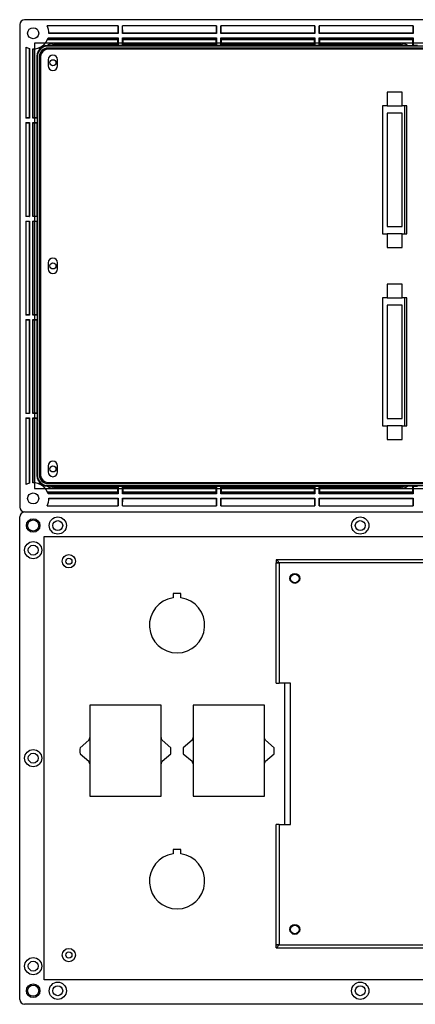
# Model space of a CAD drawing. Header units: millimetres. Extents: x 7099 to 9560, y -2357 to -1635.
# Tile 66 of 85: x 8370 to 8531, y -2149 to -1749. Entities that reach past the tile are written whole.
import ezdxf

# ---------------------------------------------------------------- set-up
doc = ezdxf.new("R2010")
doc.units = ezdxf.units.MM
doc.header["$LTSCALE"] = 3

msp = doc.modelspace()

# ---------------------------------------------------------------- linework, layer by layer
at = {"linetype": 'Continuous', "lineweight": 30}
for p, q in [((8370.44, -1751.22), (8370.44, -1947.22)), ((8768.44, -1749.22), (8372.44, -1749.22)), ((8410.44, -1751.72), (8381.59, -1751.72)), ((8410.36, -1751.72), (8410.35, -1754.73)), ((8410.44, -1751.72), (8410.44, -1754.82)), ((8450.44, -1751.72), (8412.24, -1751.72)), ((8412.24, -1754.82), (8412.24, -1751.72)), ((8412.33, -1754.73), (8412.32, -1751.72)), ((8450.36, -1751.72), (8450.35, -1754.73)), ((8450.44, -1751.72), (8450.44, -1754.82)), ((8490.44, -1751.72), (8452.24, -1751.72)), ((8452.24, -1754.82), (8452.24, -1751.72)), ((8452.33, -1754.73), (8452.32, -1751.72)), ((8490.36, -1751.72), (8490.35, -1754.73)), ((8490.44, -1751.72), (8490.44, -1754.82)), ((8530.44, -1751.72), (8492.24, -1751.72)), ((8492.24, -1754.82), (8492.24, -1751.72)), ((8492.33, -1754.73), (8492.32, -1751.72)), ((8530.36, -1751.72), (8530.35, -1754.73)), ((8530.44, -1751.72), (8530.44, -1754.82)), ((8410.35, -1754.73), (8382.34, -1754.73)), ((8410.44, -1754.82), (8382.34, -1754.82)), ((8410.35, -1754.73), (8410.44, -1754.82)), ((8412.33, -1754.73), (8412.24, -1754.82)), ((8450.44, -1754.82), (8412.24, -1754.82)), ((8450.35, -1754.73), (8412.33, -1754.73)), ((8450.35, -1754.73), (8450.44, -1754.82)), ((8452.33, -1754.73), (8452.24, -1754.82)), ((8490.44, -1754.82), (8452.24, -1754.82)), ((8490.35, -1754.73), (8452.33, -1754.73)), ((8490.35, -1754.73), (8490.44, -1754.82)), ((8492.33, -1754.73), (8492.24, -1754.82)), ((8530.44, -1754.82), (8492.24, -1754.82)), ((8530.35, -1754.73), (8492.33, -1754.73)), ((8530.35, -1754.73), (8530.44, -1754.82)), ((8381.72, -1759.73), (8381.94, -1759.72)), ((8381.83, -1757.22), (8410.35, -1757.22)), ((8381.94, -1759.72), (8381.94, -1759.94)), ((8758.94, -1759.94), (8381.94, -1759.94)), ((8382.02, -1756.72), (8410.35, -1756.72)), ((8382.05, -1756.62), (8410.44, -1756.62)), ((8410.38, -1759.74), (8382.94, -1759.74)), ((8385.1, -1759.06), (8384.85, -1758.81)), ((8384.85, -1758.81), (8410.35, -1758.81)), ((8385.94, -1759.01), (8410.38, -1759.01)), ((8410.35, -1756.72), (8410.44, -1756.62)), ((8410.35, -1756.72), (8410.35, -1757.22)), ((8410.35, -1758.81), (8410.35, -1757.22)), ((8410.35, -1759.01), (8410.35, -1758.81)), ((8410.38, -1759.01), (8410.38, -1759.74)), ((8410.44, -1759.77), (8410.38, -1759.74)), ((8410.44, -1756.62), (8410.44, -1759.77)), ((8412.24, -1759.77), (8410.44, -1759.77)), ((8412.24, -1756.62), (8450.44, -1756.62)), ((8412.24, -1759.77), (8412.24, -1756.62)), ((8412.34, -1756.72), (8412.24, -1756.62)), ((8412.3, -1759.74), (8412.24, -1759.77)), ((8412.3, -1759.74), (8412.3, -1759.01)), ((8412.3, -1759.01), (8450.38, -1759.01)), ((8450.38, -1759.74), (8412.3, -1759.74)), ((8412.34, -1758.81), (8412.33, -1759.01)), ((8412.34, -1757.22), (8412.34, -1756.72)), ((8412.34, -1756.72), (8450.35, -1756.72)), ((8412.34, -1757.22), (8412.34, -1758.81)), ((8412.34, -1757.22), (8450.35, -1757.22)), ((8412.34, -1758.81), (8450.35, -1758.81)), ((8450.35, -1756.72), (8450.44, -1756.62)), ((8450.35, -1756.72), (8450.35, -1757.22)), ((8450.35, -1758.81), (8450.35, -1757.22)), ((8450.35, -1759.01), (8450.35, -1758.81)), ((8450.38, -1759.01), (8450.38, -1759.74)), ((8450.44, -1759.77), (8450.38, -1759.74)), ((8450.44, -1756.62), (8450.44, -1759.77)), ((8452.24, -1759.77), (8450.44, -1759.77)), ((8452.24, -1756.62), (8490.44, -1756.62)), ((8452.24, -1759.77), (8452.24, -1756.62)), ((8452.34, -1756.72), (8452.24, -1756.62)), ((8452.3, -1759.74), (8452.24, -1759.77)), ((8452.3, -1759.74), (8452.3, -1759.01)), ((8452.3, -1759.01), (8490.38, -1759.01)), ((8490.38, -1759.74), (8452.3, -1759.74)), ((8452.34, -1758.81), (8452.33, -1759.01)), ((8452.34, -1756.72), (8490.35, -1756.72)), ((8452.34, -1757.22), (8452.34, -1756.72)), ((8452.34, -1757.22), (8452.34, -1758.81)), ((8452.34, -1757.22), (8490.35, -1757.22)), ((8452.34, -1758.81), (8490.35, -1758.81)), ((8490.35, -1756.72), (8490.44, -1756.62)), ((8490.35, -1756.72), (8490.35, -1757.22)), ((8490.35, -1758.81), (8490.35, -1757.22)), ((8490.35, -1759.01), (8490.35, -1758.81)), ((8490.38, -1759.01), (8490.38, -1759.74)), ((8490.44, -1759.77), (8490.38, -1759.74)), ((8490.44, -1756.62), (8490.44, -1759.77)), ((8492.24, -1759.77), (8490.44, -1759.77)), ((8492.24, -1756.62), (8530.44, -1756.62)), ((8492.24, -1759.77), (8492.24, -1756.62)), ((8492.34, -1756.72), (8492.24, -1756.62)), ((8492.3, -1759.74), (8492.24, -1759.77)), ((8492.3, -1759.74), (8492.3, -1759.01)), ((8492.3, -1759.01), (8523.94, -1759.01)), ((8526.94, -1759.74), (8492.3, -1759.74)), ((8492.34, -1758.81), (8492.33, -1759.01)), ((8492.34, -1756.72), (8530.35, -1756.72)), ((8492.34, -1757.22), (8492.34, -1756.72)), ((8492.34, -1757.22), (8492.34, -1758.81)), ((8492.34, -1757.22), (8530.35, -1757.22)), ((8492.34, -1758.81), (8525.03, -1758.81)), ((8525.03, -1758.81), (8524.78, -1759.06)), ((8528.15, -1759.72), (8530.35, -1759.72)), ((8530.35, -1756.72), (8530.44, -1756.62)), ((8530.35, -1756.72), (8530.35, -1757.22)), ((8530.35, -1759.72), (8530.35, -1757.22)), ((8530.44, -1759.77), (8530.35, -1759.72)), ((8530.44, -1756.62), (8530.44, -1759.77)), ((8532.24, -1759.77), (8530.44, -1759.77)), ((8372.94, -1760.37), (8372.94, -1789.22)), ((8374.44, -1760.94), (8374.44, -1789.22)), ((8375.84, -1789.22), (8375.84, -1761.12)), ((8375.93, -1789.13), (8375.93, -1761.12)), ((8378.44, -1761.39), (8378.44, -1760.61)), ((8758.94, -1760.75), (8381.94, -1760.75)), ((8381.94, -1760.75), (8381.94, -1760.79)), ((8758.94, -1760.79), (8381.94, -1760.79)), ((8758.94, -1761.22), (8381.94, -1761.22)), ((8377.44, -1764.22), (8377.66, -1764.22)), ((8377.44, -1764.22), (8377.44, -1789.13)), ((8377.66, -1764.22), (8377.66, -1934.22)), ((8378.47, -1764.22), (8378.47, -1934.22)), ((8378.47, -1764.22), (8378.51, -1764.22)), ((8378.51, -1764.22), (8378.51, -1934.22)), ((8378.94, -1764.22), (8378.94, -1934.22)), ((8382.04, -1765.47), (8382.04, -1767.97)), ((8385.84, -1767.97), (8385.84, -1765.47)), ((8519.94, -1778.72), (8519.94, -1784.22)), ((8525.94, -1778.72), (8519.94, -1778.72)), ((8525.94, -1784.22), (8525.94, -1778.72)), ((8519.94, -1784.22), (8517.94, -1784.22)), ((8517.94, -1784.22), (8517.94, -1836.22)), ((8519.94, -1784.22), (8525.94, -1784.22)), ((8519.94, -1787.22), (8519.94, -1833.22)), ((8525.94, -1787.22), (8519.94, -1787.22)), ((8527.94, -1784.22), (8525.94, -1784.22)), ((8525.94, -1833.22), (8525.94, -1787.22)), ((8526.99, -1784.22), (8526.99, -1836.22)), ((8527.94, -1836.22), (8527.94, -1784.22)), ((8374.35, -1789.13), (8372.94, -1789.14)), ((8374.44, -1789.22), (8372.94, -1789.22)), ((8372.94, -1791.02), (8374.44, -1791.02)), ((8372.94, -1791.02), (8372.94, -1829.22)), ((8372.94, -1791.1), (8374.35, -1791.11)), ((8374.35, -1789.13), (8374.44, -1789.22)), ((8374.35, -1791.11), (8374.44, -1791.02)), ((8374.35, -1791.11), (8374.35, -1829.13)), ((8374.44, -1791.02), (8374.44, -1829.22)), ((8375.93, -1789.13), (8375.84, -1789.22)), ((8377.49, -1789.22), (8375.84, -1789.22)), ((8375.84, -1791.02), (8377.49, -1791.02)), ((8375.84, -1829.22), (8375.84, -1791.02)), ((8375.93, -1791.11), (8375.84, -1791.02)), ((8377.44, -1789.13), (8375.93, -1789.13)), ((8375.93, -1829.13), (8375.93, -1791.11)), ((8375.93, -1791.11), (8377.44, -1791.12)), ((8377.44, -1789.13), (8377.49, -1789.22)), ((8377.49, -1791.02), (8377.44, -1791.12)), ((8377.44, -1791.12), (8377.44, -1829.13)), ((8377.49, -1789.22), (8377.49, -1791.02)), ((8374.35, -1829.13), (8372.94, -1829.14)), ((8374.44, -1829.22), (8372.94, -1829.22)), ((8372.94, -1831.02), (8374.44, -1831.02)), ((8372.94, -1831.02), (8372.94, -1869.22)), ((8372.94, -1831.1), (8374.35, -1831.11)), ((8374.35, -1829.13), (8374.44, -1829.22)), ((8374.35, -1831.11), (8374.44, -1831.02)), ((8374.35, -1831.11), (8374.35, -1869.13)), ((8374.44, -1831.02), (8374.44, -1869.22)), ((8375.93, -1829.13), (8375.84, -1829.22)), ((8377.49, -1829.22), (8375.84, -1829.22)), ((8375.84, -1831.02), (8377.49, -1831.02)), ((8375.84, -1869.22), (8375.84, -1831.02)), ((8375.93, -1831.11), (8375.84, -1831.02)), ((8377.44, -1829.13), (8375.93, -1829.13)), ((8375.93, -1831.11), (8377.44, -1831.12)), ((8375.93, -1869.13), (8375.93, -1831.11)), ((8377.44, -1829.13), (8377.49, -1829.22)), ((8377.49, -1831.02), (8377.44, -1831.12)), ((8377.44, -1831.12), (8377.44, -1869.13)), ((8377.49, -1829.22), (8377.49, -1831.02)), ((8519.94, -1833.22), (8525.94, -1833.22)), ((8517.94, -1836.22), (8519.94, -1836.22)), ((8519.94, -1836.22), (8519.94, -1841.72)), ((8525.94, -1836.22), (8519.94, -1836.22)), ((8525.94, -1836.22), (8527.94, -1836.22)), ((8525.94, -1841.72), (8525.94, -1836.22)), ((8519.94, -1841.72), (8525.94, -1841.72)), ((8382.04, -1847.97), (8382.04, -1850.47)), ((8385.84, -1850.47), (8385.84, -1847.97)), ((8519.94, -1856.72), (8519.94, -1862.22)), ((8525.94, -1856.72), (8519.94, -1856.72)), ((8525.94, -1862.22), (8525.94, -1856.72)), ((8519.94, -1862.22), (8517.94, -1862.22)), ((8517.94, -1862.22), (8517.94, -1914.22)), ((8519.94, -1862.22), (8525.94, -1862.22)), ((8527.94, -1862.22), (8525.94, -1862.22)), ((8526.99, -1862.22), (8526.99, -1914.22)), ((8527.94, -1914.22), (8527.94, -1862.22)), ((8519.94, -1865.22), (8519.94, -1911.22)), ((8525.94, -1865.22), (8519.94, -1865.22)), ((8525.94, -1911.22), (8525.94, -1865.22)), ((8374.35, -1869.13), (8372.94, -1869.14)), ((8374.44, -1869.22), (8372.94, -1869.22)), ((8372.94, -1871.02), (8374.44, -1871.02)), ((8372.94, -1871.02), (8372.94, -1909.22)), ((8372.94, -1871.1), (8374.35, -1871.11)), ((8374.35, -1869.13), (8374.44, -1869.22)), ((8374.35, -1871.11), (8374.44, -1871.02)), ((8374.35, -1871.11), (8374.35, -1909.13)), ((8374.44, -1871.02), (8374.44, -1909.22)), ((8375.93, -1869.13), (8375.84, -1869.22)), ((8377.49, -1869.22), (8375.84, -1869.22)), ((8375.84, -1871.02), (8377.49, -1871.02)), ((8375.84, -1909.22), (8375.84, -1871.02)), ((8375.93, -1871.11), (8375.84, -1871.02)), ((8377.44, -1869.13), (8375.93, -1869.13)), ((8375.93, -1871.11), (8377.44, -1871.12)), ((8375.93, -1909.13), (8375.93, -1871.11)), ((8377.44, -1869.13), (8377.49, -1869.22)), ((8377.49, -1871.02), (8377.44, -1871.12)), ((8377.44, -1871.12), (8377.44, -1909.13)), ((8377.49, -1869.22), (8377.49, -1871.02)), ((8374.35, -1909.13), (8372.94, -1909.14)), ((8374.44, -1909.22), (8372.94, -1909.22)), ((8372.94, -1911.02), (8374.44, -1911.02)), ((8372.94, -1911.02), (8372.94, -1938.07)), ((8372.94, -1911.1), (8374.35, -1911.11)), ((8374.35, -1909.13), (8374.44, -1909.22)), ((8374.35, -1911.11), (8374.44, -1911.02)), ((8374.35, -1911.11), (8374.35, -1937.52)), ((8374.44, -1911.02), (8374.44, -1937.5)), ((8375.93, -1909.13), (8375.84, -1909.22)), ((8377.49, -1909.22), (8375.84, -1909.22)), ((8375.84, -1911.02), (8377.49, -1911.02)), ((8375.84, -1937.32), (8375.84, -1911.02)), ((8375.93, -1911.11), (8375.84, -1911.02)), ((8377.44, -1909.13), (8375.93, -1909.13)), ((8375.93, -1937.32), (8375.93, -1911.11)), ((8375.93, -1911.11), (8377.44, -1911.12)), ((8377.44, -1909.13), (8377.49, -1909.22)), ((8377.49, -1911.02), (8377.44, -1911.12)), ((8377.44, -1911.12), (8377.44, -1934.22)), ((8377.49, -1909.22), (8377.49, -1911.02)), ((8519.94, -1911.22), (8525.94, -1911.22)), ((8517.94, -1914.22), (8519.94, -1914.22)), ((8525.94, -1914.22), (8519.94, -1914.22)), ((8519.94, -1914.22), (8519.94, -1919.72)), ((8525.94, -1914.22), (8527.94, -1914.22)), ((8525.94, -1919.72), (8525.94, -1914.22)), ((8519.94, -1919.72), (8525.94, -1919.72)), ((8382.04, -1930.47), (8382.04, -1932.97)), ((8385.84, -1932.97), (8385.84, -1930.47)), ((8377.44, -1934.22), (8377.66, -1934.22)), ((8378.47, -1934.22), (8378.51, -1934.22)), ((8378.44, -1937.83), (8378.44, -1937.05)), ((8381.94, -1938.72), (8381.72, -1938.72)), ((8381.94, -1937.22), (8758.94, -1937.22)), ((8381.94, -1937.69), (8381.94, -1937.66)), ((8381.94, -1937.66), (8758.94, -1937.66)), ((8381.94, -1937.69), (8758.94, -1937.69)), ((8381.94, -1938.72), (8381.94, -1938.51)), ((8381.94, -1938.51), (8758.94, -1938.51)), ((8382.94, -1938.7), (8410.38, -1938.7)), ((8384.85, -1939.63), (8385.1, -1939.38)), ((8410.35, -1939.63), (8384.85, -1939.63)), ((8410.38, -1939.43), (8385.94, -1939.43)), ((8410.35, -1939.63), (8410.35, -1939.43)), ((8410.35, -1941.22), (8410.35, -1939.63)), ((8410.38, -1938.7), (8410.44, -1938.67)), ((8410.38, -1938.7), (8410.38, -1939.43)), ((8410.44, -1938.67), (8412.24, -1938.67)), ((8410.44, -1938.67), (8410.44, -1941.82)), ((8412.24, -1938.67), (8412.3, -1938.7)), ((8412.24, -1941.82), (8412.24, -1938.67)), ((8412.3, -1938.7), (8450.38, -1938.7)), ((8412.3, -1939.43), (8412.3, -1938.7)), ((8450.38, -1939.43), (8412.3, -1939.43)), ((8412.33, -1939.43), (8412.34, -1939.63)), ((8412.34, -1939.63), (8412.34, -1941.22)), ((8450.35, -1939.63), (8412.34, -1939.63)), ((8450.35, -1939.63), (8450.35, -1939.43)), ((8450.35, -1941.22), (8450.35, -1939.63)), ((8450.38, -1938.7), (8450.44, -1938.67)), ((8450.38, -1938.7), (8450.38, -1939.43)), ((8450.44, -1938.67), (8452.24, -1938.67)), ((8450.44, -1938.67), (8450.44, -1941.82)), ((8452.24, -1938.67), (8452.3, -1938.7)), ((8452.24, -1941.82), (8452.24, -1938.67)), ((8452.3, -1938.7), (8490.38, -1938.7)), ((8452.3, -1939.43), (8452.3, -1938.7)), ((8490.38, -1939.43), (8452.3, -1939.43)), ((8452.33, -1939.43), (8452.34, -1939.63)), ((8452.34, -1939.63), (8452.34, -1941.22)), ((8490.35, -1939.63), (8452.34, -1939.63)), ((8490.35, -1939.63), (8490.35, -1939.43)), ((8490.35, -1941.22), (8490.35, -1939.63)), ((8490.38, -1938.7), (8490.44, -1938.67)), ((8490.38, -1938.7), (8490.38, -1939.43)), ((8490.44, -1938.67), (8492.24, -1938.67)), ((8490.44, -1938.67), (8490.44, -1941.82)), ((8492.24, -1938.67), (8492.3, -1938.7)), ((8492.24, -1941.82), (8492.24, -1938.67)), ((8492.3, -1938.7), (8526.94, -1938.7)), ((8492.3, -1939.43), (8492.3, -1938.7)), ((8523.94, -1939.43), (8492.3, -1939.43)), ((8492.33, -1939.43), (8492.34, -1939.63)), ((8492.34, -1939.63), (8492.34, -1941.22)), ((8525.03, -1939.63), (8492.34, -1939.63)), ((8524.78, -1939.38), (8525.03, -1939.63)), ((8530.35, -1938.72), (8528.15, -1938.72)), ((8530.35, -1938.72), (8530.44, -1938.67)), ((8530.35, -1941.22), (8530.35, -1938.72)), ((8530.44, -1938.67), (8532.24, -1938.67)), ((8530.44, -1938.67), (8530.44, -1941.82)), ((8410.35, -1941.22), (8381.83, -1941.22)), ((8410.44, -1941.82), (8382.05, -1941.82)), ((8382.34, -1943.62), (8410.44, -1943.62)), ((8410.35, -1941.22), (8410.35, -1941.72)), ((8410.35, -1941.72), (8410.44, -1941.82)), ((8410.35, -1943.71), (8410.44, -1943.62)), ((8410.35, -1943.71), (8410.36, -1946.72)), ((8410.44, -1943.62), (8410.44, -1946.72)), ((8412.34, -1941.72), (8412.24, -1941.82)), ((8450.44, -1941.82), (8412.24, -1941.82)), ((8412.24, -1943.62), (8450.44, -1943.62)), ((8412.24, -1946.72), (8412.24, -1943.62)), ((8412.33, -1943.71), (8412.24, -1943.62)), ((8412.32, -1946.72), (8412.33, -1943.71)), ((8412.33, -1943.71), (8450.35, -1943.71)), ((8412.34, -1941.72), (8412.34, -1941.22)), ((8450.35, -1941.22), (8412.34, -1941.22)), ((8450.35, -1941.72), (8412.34, -1941.72)), ((8450.35, -1941.22), (8450.35, -1941.72)), ((8450.35, -1941.72), (8450.44, -1941.82)), ((8450.35, -1943.71), (8450.44, -1943.62)), ((8450.35, -1943.71), (8450.36, -1946.72)), ((8450.44, -1943.62), (8450.44, -1946.72)), ((8452.34, -1941.72), (8452.24, -1941.82)), ((8490.44, -1941.82), (8452.24, -1941.82)), ((8452.24, -1943.62), (8490.44, -1943.62)), ((8452.24, -1946.72), (8452.24, -1943.62)), ((8452.33, -1943.71), (8452.24, -1943.62)), ((8452.32, -1946.72), (8452.33, -1943.71)), ((8452.33, -1943.71), (8490.35, -1943.71)), ((8452.34, -1941.72), (8452.34, -1941.22)), ((8490.35, -1941.22), (8452.34, -1941.22)), ((8490.35, -1941.72), (8452.34, -1941.72)), ((8490.35, -1941.22), (8490.35, -1941.72)), ((8490.35, -1941.72), (8490.44, -1941.82)), ((8490.35, -1943.71), (8490.44, -1943.62)), ((8490.35, -1943.71), (8490.36, -1946.72)), ((8490.44, -1943.62), (8490.44, -1946.72)), ((8492.34, -1941.72), (8492.24, -1941.82)), ((8530.44, -1941.82), (8492.24, -1941.82)), ((8492.24, -1943.62), (8530.44, -1943.62)), ((8492.24, -1946.72), (8492.24, -1943.62)), ((8492.33, -1943.71), (8492.24, -1943.62)), ((8492.32, -1946.72), (8492.33, -1943.71)), ((8492.33, -1943.71), (8530.35, -1943.71)), ((8492.34, -1941.72), (8492.34, -1941.22)), ((8530.35, -1941.22), (8492.34, -1941.22)), ((8530.35, -1941.72), (8492.34, -1941.72)), ((8530.35, -1941.22), (8530.35, -1941.72)), ((8530.35, -1941.72), (8530.44, -1941.82)), ((8530.35, -1943.71), (8530.44, -1943.62)), ((8530.35, -1943.71), (8530.36, -1946.72)), ((8530.44, -1943.62), (8530.44, -1946.72)), ((8381.59, -1946.72), (8410.44, -1946.72)), ((8412.24, -1946.72), (8450.44, -1946.72)), ((8452.24, -1946.72), (8490.44, -1946.72)), ((8492.24, -1946.72), (8530.44, -1946.72)), ((8370.44, -2147.22), (8370.44, -1951.22)), ((8372.44, -1949.22), (8768.44, -1949.22)), ((8536.84, -1968.72), (8474.74, -1968.72)), ((8474.74, -1968.72), (8474.74, -1969.72)), ((8475.94, -1969.92), (8474.74, -1969.72)), ((8474.74, -2018.72), (8474.74, -1969.92)), ((8474.74, -1969.92), (8475.94, -1969.92)), ((8536.84, -1969.92), (8475.94, -1969.92)), ((8475.94, -1969.92), (8475.94, -2018.72)), ((8436.04, -1982.37), (8432.84, -1982.37)), ((8432.84, -1982.37), (8432.84, -1984.09)), ((8436.04, -1984.09), (8436.04, -1982.37)), ((8474.74, -2018.72), (8475.94, -2018.72)), ((8480.54, -2018.72), (8475.94, -2018.72)), ((8478.24, -2076.22), (8478.24, -2018.72)), ((8480.54, -2076.22), (8480.54, -2018.72)), ((8398.94, -2027.72), (8398.94, -2064.72)), ((8427.94, -2027.72), (8398.94, -2027.72)), ((8427.94, -2064.72), (8427.94, -2027.72)), ((8469.94, -2027.72), (8440.94, -2027.72)), ((8440.94, -2027.72), (8440.94, -2064.72)), ((8469.94, -2064.72), (8469.94, -2027.72)), ((8398.54, -2041.97), (8394.98, -2044.97)), ((8431.9, -2044.97), (8428.35, -2041.97)), ((8440.54, -2041.97), (8436.98, -2044.97)), ((8473.9, -2044.97), (8470.35, -2041.97)), ((8394.98, -2047.47), (8398.54, -2050.47)), ((8428.35, -2050.47), (8431.9, -2047.47)), ((8436.98, -2047.47), (8440.54, -2050.47)), ((8470.35, -2050.47), (8473.9, -2047.47)), ((8398.94, -2064.72), (8427.94, -2064.72)), ((8440.94, -2064.72), (8469.94, -2064.72)), ((8474.74, -2125.02), (8474.74, -2076.22)), ((8475.94, -2076.22), (8474.74, -2076.22)), ((8475.94, -2076.22), (8475.94, -2125.02)), ((8475.94, -2076.22), (8480.54, -2076.22)), ((8436.04, -2086.37), (8432.84, -2086.37)), ((8432.84, -2086.37), (8432.84, -2088.09)), ((8436.04, -2088.09), (8436.04, -2086.37)), ((8474.74, -2125.22), (8475.94, -2125.02)), ((8475.94, -2125.02), (8474.74, -2125.02)), ((8474.74, -2126.22), (8474.74, -2125.22)), ((8474.74, -2126.22), (8660.44, -2126.22)), ((8475.94, -2125.02), (8659.24, -2125.02)), ((8768.44, -2149.22), (8372.44, -2149.22))]:
    msp.add_line(p, q, dxfattribs=at)
at = {"color": 3, "linetype": 'Continuous', "lineweight": 30}
for p, q in [((8764.44, -1758.72), (8376.44, -1758.72)), ((8376.44, -1758.72), (8376.44, -1939.72)), ((8376.44, -1939.72), (8764.44, -1939.72)), ((8380.44, -1959.22), (8760.44, -1959.22)), ((8380.44, -2139.22), (8380.44, -1959.22)), ((8760.44, -2139.22), (8380.44, -2139.22))]:
    msp.add_line(p, q, dxfattribs=at)
at = {"linetype": 'Continuous', "lineweight": 30, "flags": 128}
for points in [[(8374.35, -1760.92), (8374.35, -1767.44), (8374.35, -1789.13)], [(8410.35, -1941.72), (8401.12, -1941.72), (8382.02, -1941.72)], [(8382.34, -1943.71), (8390.46, -1943.71), (8400.54, -1943.71), (8410.35, -1943.71)]]:
    msp.add_lwpolyline(points, dxfattribs=at)
at = {"linetype": 'Continuous', "lineweight": 30}
for centre, radius in [((8375.94, -1754.72), 2.25), ((8383.94, -1766.72), 1.25), ((8383.94, -1849.22), 1.25), ((8383.94, -1931.72), 1.25), ((8375.94, -1943.72), 2.25), ((8375.94, -1954.72), 2.75), ((8385.94, -1954.72), 3.5), ((8508.94, -1954.72), 3.5), ((8375.94, -1954.72), 2.25), ((8385.94, -1954.72), 2), ((8508.94, -1954.72), 2), ((8375.94, -1964.72), 3.5), ((8375.94, -1964.72), 2), ((8390.44, -1969.22), 2.7), ((8390.44, -1969.22), 1.25), ((8482.34, -1976.22), 2), ((8482.34, -1976.22), 1.75), ((8375.94, -2049.22), 3.5), ((8375.94, -2049.22), 2), ((8482.34, -2118.82), 2), ((8482.34, -2118.82), 1.75), ((8390.44, -2129.22), 2.7), ((8390.44, -2129.22), 1.25), ((8375.94, -2133.72), 3.5), ((8375.94, -2133.72), 2), ((8375.94, -2143.72), 2.75), ((8375.94, -2143.72), 2.25), ((8385.94, -2143.72), 3.5), ((8385.94, -2143.72), 2), ((8508.94, -2143.72), 3.5), ((8508.94, -2143.72), 2)]:
    msp.add_circle(centre, radius, dxfattribs=at)
for centre, radius, start, end in [((8372.44, -1751.22), 2, 90, 180), ((8375.94, -1754.72), 6.4, 359.1047, 27.9532), ((8375.94, -1754.72), 6.4, 269.1047, 342.73), ((8381.94, -1764.22), 4.28, 90, 180), ((8381.94, -1764.22), 4.5, 92.8018, 141.0576), ((8375.94, -1754.72), 6.4, 242.0468, 256.4452), ((8381.94, -1764.22), 3.47, 90, 180), ((8381.94, -1764.22), 3.43, 90, 180), ((8381.94, -1764.22), 3, 90, 180), ((8383.94, -1765.47), 1.9, 0, 180), ((8383.94, -1767.97), 1.9, 180, 0), ((8383.94, -1847.97), 1.9, 0, 180), ((8383.94, -1850.47), 1.9, 180, 0), ((8383.94, -1930.47), 1.9, 0, 180), ((8381.94, -1934.22), 4.28, 180, 270), ((8381.94, -1934.22), 3.47, 180, 270), ((8381.94, -1934.22), 3.43, 180, 270), ((8381.94, -1934.22), 3, 180, 270), ((8383.94, -1932.97), 1.9, 180, 0), ((8375.94, -1943.72), 6.4, 103.5548, 117.9532), ((8375.94, -1943.72), 6.4, 17.27, 90.8953), ((8381.94, -1934.22), 4.5, 218.9424, 267.1982), ((8375.94, -1943.72), 6.4, 332.0468, 0.8953), ((8372.44, -1947.22), 2, 180, 270), ((8372.44, -1951.22), 2, 90, 180), ((8434.44, -1995.22), 11.25, 98.1765, 81.8235), ((8413.44, -2046.22), 15.5, 159.3065, 164.086), ((8413.44, -2046.22), 15.5, 15.914, 20.6935), ((8455.44, -2046.22), 15.5, 159.3065, 164.086), ((8455.44, -2046.22), 15.5, 15.914, 20.6935), ((8413.44, -2046.22), 18.5, 176.1257, 183.8743), ((8413.44, -2046.22), 18.5, 356.1257, 3.8743), ((8455.44, -2046.22), 18.5, 176.1257, 183.8743), ((8455.44, -2046.22), 18.5, 356.1257, 3.8743), ((8413.44, -2046.22), 15.5, 195.914, 200.6935), ((8413.44, -2046.22), 15.5, 339.3065, 344.086), ((8455.44, -2046.22), 15.5, 195.914, 200.6935), ((8455.44, -2046.22), 15.5, 339.3065, 344.086), ((8434.44, -2099.22), 11.25, 98.1765, 81.8235), ((8372.44, -2147.22), 2, 180, 270)]:
    msp.add_arc(centre, radius, start, end, dxfattribs=at)
for centre, major_axis, ratio, start_param, end_param in [((8391.7, -1770.48), (10.39, -10.39), 0.510274, 2.66976, 3.068493), ((8380.86, -1759.64), (10.65, -0.04), 0.007175, 4.813977, 4.911515), ((8518.18, -1770.48), (-10.39, -10.39), 0.510274, 3.215882, 3.613425), ((8529.02, -1759.64), (10.65, 0.04), 0.007175, 4.513263, 4.630872), ((8391.7, -1927.96), (10.39, 10.39), 0.510274, 3.214693, 3.613425), ((8380.86, -1938.8), (10.65, 0.04), 0.007175, 1.371671, 1.469209), ((8518.18, -1927.96), (-10.39, 10.39), 0.510274, 2.66976, 3.067303), ((8529.02, -1938.8), (10.65, -0.04), 0.007175, 1.652314, 1.769922)]:
    msp.add_ellipse(centre, major_axis=major_axis, ratio=ratio, start_param=start_param, end_param=end_param, dxfattribs=at)
for points, knots in [([(8382.94, -1759.74), (8383.38, -1759.53), (8384.33, -1759.09), (8385.38, -1759.04), (8385.94, -1759.01)], [0, 0, 0, 0, 0.462099, 1, 1, 1, 1]), ([(8523.94, -1759.01), (8524.65, -1759.06), (8525.7, -1759.13), (8526.64, -1759.59), (8526.94, -1759.74)], [0, 0, 0, 0, 0.677406, 1, 1, 1, 1]), ([(8378.44, -1761.39), (8378.44, -1761.4), (8378.11, -1761.8), (8377.59, -1762.71), (8377.49, -1763.72), (8377.44, -1764.22)], [0, 0, 0, 0, 0.007962, 0.504319, 1, 1, 1, 1]), ([(8377.44, -1934.22), (8377.49, -1934.73), (8377.58, -1935.76), (8378.15, -1936.62), (8378.44, -1937.05)], [0, 0, 0, 0, 0.49635, 1, 1, 1, 1]), ([(8385.94, -1939.43), (8385.23, -1939.38), (8384.18, -1939.31), (8383.25, -1938.85), (8382.94, -1938.7)], [0, 0, 0, 0, 0.6774, 1, 1, 1, 1]), ([(8526.94, -1938.7), (8526.5, -1938.91), (8525.55, -1939.35), (8524.5, -1939.4), (8523.94, -1939.43)], [0, 0, 0, 0, 0.462108, 1, 1, 1, 1]), ([(8475.94, -1969.92), (8475.85, -1969.78), (8475.66, -1969.47), (8475.36, -1969.07), (8475.05, -1968.78), (8474.85, -1968.74), (8474.74, -1968.72)], [0, 0, 0, 0, 0.2293362, 0.4841824, 0.7390749, 1, 1, 1, 1]), ([(8474.74, -2126.22), (8474.83, -2126.21), (8475.03, -2126.17), (8475.32, -2125.91), (8475.63, -2125.51), (8475.84, -2125.18), (8475.94, -2125.02)], [0, 0, 0, 0, 0.22935, 0.484183, 0.739076, 1, 1, 1, 1])]:
    msp.add_open_spline(points, degree=3, knots=knots, dxfattribs=at)

doc.saveas('drawing.dxf')
